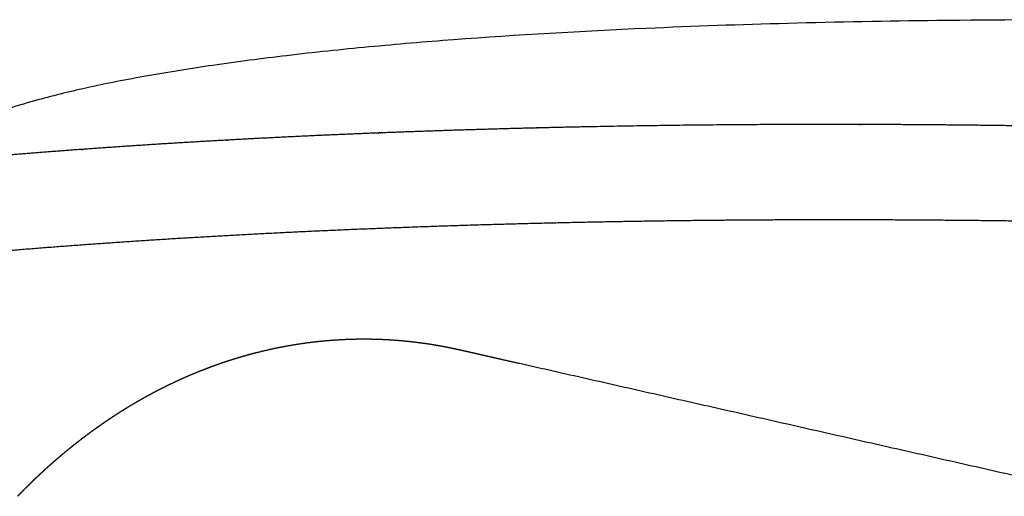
# Model space of a CAD drawing. Header units: millimetres. Extents: x -9883 to -8645, y 1306 to 2770.
# Tile 7 of 17: x -9837 to -9787, y 2443 to 2467. Entities that reach past the tile are written whole.
import ezdxf

# ---------------------------------------------------------------- set-up
doc = ezdxf.new("R2010")
doc.units = ezdxf.units.MM
doc.header["$MEASUREMENT"] = 0
doc.layers.add('Make2D visible lines', color=7, linetype='Continuous')

msp = doc.modelspace()

# ---------------------------------------------------------------- linework, layer by layer
at = {"layer": 'Make2D visible lines'}
msp.add_open_spline([(-9625.791, 2464.057), (-9664.378, 2464.876), (-9711.179, 2465.867), (-9759.059, 2466.871), (-9769.173, 2467.083), (-9772.047, 2467.142), (-9776.098, 2467.214), (-9782.378, 2467.276), (-9790.19, 2467.252), (-9798.132, 2467.104), (-9806.267, 2466.82), (-9813.316, 2466.418), (-9819.36, 2465.91), (-9823.41, 2465.486), (-9827.132, 2465.002), (-9830.511, 2464.464), (-9833.509, 2463.877), (-9835.915, 2463.291), (-9837.767, 2462.741), (-9839.16, 2462.251), (-9840.363, 2461.736), (-9841.167, 2461.308), (-9841.619, 2461.019), (-9842.195, 2460.619), (-9842.632, 2460.227), (-9843.064, 2459.932)], degree=3, knots=[174.259388, 174.259388, 174.259388, 174.259388, 290.045732, 314.694978, 317.930154, 320.394831, 323.320769, 330.08266, 339.236352, 346.757024, 353.912019, 363.656457, 367.93431, 372.108087, 375.870142, 379.193879, 382.370365, 385.035475, 386.618725, 388.165527, 389.464413, 390.542221, 390.894665, 391.072913, 392.645221, 392.645221, 392.645221, 392.645221], dxfattribs=at)
for points, weights, knots in [([(-9777.833, 2461.733), (-9778.529, 2461.752), (-9779.225, 2461.769), (-9779.921, 2461.786), (-9780.616, 2461.803), (-9781.312, 2461.819), (-9782.007, 2461.833), (-9783.397, 2461.862), (-9784.788, 2461.888), (-9786.178, 2461.908), (-9788.952, 2461.95), (-9791.726, 2461.975), (-9794.5, 2461.982), (-9794.533, 2461.982), (-9794.567, 2461.982), (-9794.6, 2461.982), (-9797.37, 2461.989), (-9802.85, 2461.966), (-9808.257, 2461.872), (-9810.911, 2461.807), (-9810.96, 2461.806), (-9811.009, 2461.805), (-9811.059, 2461.803), (-9813.665, 2461.739), (-9816.27, 2461.656), (-9818.875, 2461.554), (-9818.924, 2461.552), (-9818.972, 2461.55), (-9819.021, 2461.549), (-9821.536, 2461.45), (-9824.051, 2461.331), (-9826.565, 2461.192), (-9826.607, 2461.19), (-9826.65, 2461.187), (-9826.692, 2461.185), (-9829.087, 2461.052), (-9831.48, 2460.899), (-9833.872, 2460.725), (-9833.904, 2460.723), (-9833.936, 2460.72), (-9833.969, 2460.718), (-9836.208, 2460.555), (-9838.446, 2460.369), (-9840.681, 2460.162), (-9840.701, 2460.161), (-9840.721, 2460.159), (-9840.741, 2460.157), (-9842.791, 2459.967), (-9844.838, 2459.754), (-9846.883, 2459.518), (-9846.891, 2459.517), (-9846.899, 2459.516), (-9846.907, 2459.515), (-9848.738, 2459.304), (-9850.567, 2459.068), (-9852.392, 2458.809), (-9853.984, 2458.582), (-9855.573, 2458.331), (-9857.158, 2458.053), (-9857.371, 2458.016), (-9857.583, 2457.978), (-9857.796, 2457.939)], [1, 0.99999928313, 0.99999928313, 1, 0.999999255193, 0.999999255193, 1, 0.999996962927, 0.999996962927, 1, 0.99998701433, 0.99998701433, 1, 0.999999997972, 0.999999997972, 1, 1, 1, 1, 1, 0.999999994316, 0.999999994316, 1, 0.999982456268, 0.999982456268, 1, 0.999999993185, 0.999999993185, 1, 0.999979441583, 0.999979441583, 1, 0.999999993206, 0.999999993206, 1, 0.999975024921, 0.999975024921, 1, 0.999999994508, 0.999999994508, 1, 0.999968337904, 0.999968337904, 1, 0.99999999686, 0.99999999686, 1, 0.999957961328, 0.999957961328, 1, 0.999999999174, 0.999999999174, 1, 0.999941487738, 0.999941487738, 1, 0.999914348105, 0.999914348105, 1, 0.99999763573, 0.99999763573, 1], [0, 0, 0, 0, 2.08778, 2.08778, 2.08778, 4.174744, 4.174744, 4.174744, 8.346197, 8.346197, 8.346197, 16.668285, 16.668285, 16.668285, 16.769081, 16.769081, 16.769081, 25.091735, 33.284851, 33.284851, 33.284851, 33.432592, 33.432592, 33.432592, 41.253351, 41.253351, 41.253351, 41.399259, 41.399259, 41.399259, 48.951427, 48.951427, 48.951427, 49.079148, 49.079148, 49.079148, 56.273543, 56.273543, 56.273543, 56.370597, 56.370597, 56.370597, 63.106368, 63.106368, 63.106368, 63.166139, 63.166139, 63.166139, 69.34172, 69.34172, 69.34172, 69.365684, 69.365684, 69.365684, 74.895904, 74.895904, 74.895904, 79.721824, 79.721824, 79.721824, 80.369773, 80.369773, 80.369773, 80.369773]), ([(-9777.946, 2456.93), (-9783.539, 2457.079), (-9789.133, 2457.16), (-9794.728, 2457.171), (-9797.384, 2457.176), (-9802.921, 2457.152), (-9808.385, 2457.054), (-9811.202, 2456.983), (-9813.86, 2456.916), (-9816.517, 2456.83), (-9819.174, 2456.723), (-9821.735, 2456.621), (-9824.295, 2456.498), (-9826.854, 2456.354), (-9829.284, 2456.218), (-9831.712, 2456.061), (-9834.14, 2455.882), (-9836.402, 2455.716), (-9838.663, 2455.527), (-9840.922, 2455.316), (-9842.984, 2455.124), (-9845.043, 2454.908), (-9847.1, 2454.67), (-9848.934, 2454.457), (-9850.765, 2454.22), (-9852.593, 2453.96), (-9854.185, 2453.733), (-9855.773, 2453.481), (-9857.357, 2453.204), (-9858.704, 2452.968), (-9860.046, 2452.706), (-9861.382, 2452.418), (-9862.147, 2452.252), (-9863.592, 2451.916), (-9864.852, 2451.578), (-9865.442, 2451.407), (-9866.075, 2451.226), (-9866.703, 2451.028), (-9867.325, 2450.813), (-9868.062, 2450.557), (-9869.41, 2450.023), (-9870.38, 2449.496), (-9870.797, 2449.222)], [1, 0.999949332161, 0.999949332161, 1, 1, 1, 1, 1, 0.999981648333, 0.999981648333, 1, 0.999978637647, 0.999978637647, 1, 0.999974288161, 0.999974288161, 1, 0.999967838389, 0.999967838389, 1, 0.99995797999, 0.99995797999, 1, 0.999942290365, 0.999942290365, 1, 0.999916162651, 0.999916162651, 1, 0.999870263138, 0.999870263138, 1, 1, 1, 1, 1, 0.999766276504, 0.999766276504, 1, 1, 1, 1, 1], [0, 0, 0, 0, 16.784326, 16.784326, 16.784326, 24.798901, 33.546619, 33.546619, 33.546619, 41.52219, 41.52219, 41.52219, 49.211393, 49.211393, 49.211393, 56.512601, 56.512601, 56.512601, 63.318765, 63.318765, 63.318765, 69.530103, 69.530103, 69.530103, 75.069422, 75.069422, 75.069422, 79.893207, 79.893207, 79.893207, 83.994752, 83.994752, 83.994752, 89.226545, 94.542091, 94.542091, 94.542091, 96.517167, 96.517167, 96.517167, 104.514081, 113.306267, 113.306267, 113.306267, 113.306267])]:
    msp.add_rational_spline(points, weights, degree=3, knots=knots, dxfattribs=at)
for points, weights in [([(-9823.646, 2450.779), (-9823.872, 2450.736), (-9824.098, 2450.69)], [1, 0.999946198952, 1]), ([(-9822.462, 2450.966), (-9823.057, 2450.888), (-9823.646, 2450.779)], [1, 0.999628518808, 1]), ([(-9822.419, 2450.972), (-9822.44, 2450.969), (-9822.462, 2450.966)], [1, 0.999999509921, 1]), ([(-9822.256, 2450.992), (-9822.337, 2450.982), (-9822.419, 2450.972)], [1, 0.999992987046, 1]), ([(-9822.213, 2450.997), (-9822.235, 2450.994), (-9822.256, 2450.992)], [1, 0.999999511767, 1]), ([(-9822.05, 2451.016), (-9822.132, 2451.007), (-9822.213, 2450.997)], [1, 0.999992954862, 1]), ([(-9822.006, 2451.021), (-9822.028, 2451.018), (-9822.05, 2451.016)], [1, 0.999999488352, 1]), ([(-9821.844, 2451.038), (-9821.925, 2451.029), (-9822.006, 2451.021)], [1, 0.999993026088, 1]), ([(-9821.8, 2451.042), (-9821.822, 2451.04), (-9821.844, 2451.038)], [1, 0.999999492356, 1]), ([(-9821.638, 2451.058), (-9821.719, 2451.05), (-9821.8, 2451.042)], [1, 0.999992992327, 1]), ([(-9821.595, 2451.062), (-9821.616, 2451.06), (-9821.638, 2451.058)], [1, 0.999999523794, 1]), ([(-9820.769, 2451.12), (-9821.183, 2451.099), (-9821.595, 2451.062)], [1, 0.999818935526, 1]), ([(-9820.665, 2451.125), (-9820.717, 2451.123), (-9820.769, 2451.12)], [1, 0.999997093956, 1]), ([(-9820.605, 2451.128), (-9820.635, 2451.127), (-9820.665, 2451.125)], [1, 0.999999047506, 1]), ([(-9819.527, 2451.149), (-9820.066, 2451.152), (-9820.605, 2451.128)], [1, 0.999690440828, 1]), ([(-9818.952, 2451.138), (-9819.239, 2451.147), (-9819.527, 2451.149)], [1, 0.999911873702, 1]), ([(-9818.907, 2451.136), (-9818.93, 2451.137), (-9818.952, 2451.138)], [1, 0.999999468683, 1]), ([(-9818.745, 2451.13), (-9818.826, 2451.134), (-9818.907, 2451.136)], [1, 0.999992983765, 1]), ([(-9818.699, 2451.128), (-9818.722, 2451.129), (-9818.745, 2451.13)], [1, 0.999999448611, 1]), ([(-9818.538, 2451.121), (-9818.619, 2451.125), (-9818.699, 2451.128)], [1, 0.999993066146, 1]), ([(-9818.493, 2451.118), (-9818.515, 2451.119), (-9818.538, 2451.121)], [1, 0.999999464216, 1]), ([(-9818.331, 2451.109), (-9818.412, 2451.114), (-9818.493, 2451.118)], [1, 0.999993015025, 1]), ([(-9818.287, 2451.106), (-9818.309, 2451.108), (-9818.331, 2451.109)], [1, 0.999999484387, 1]), ([(-9818.124, 2451.095), (-9818.205, 2451.101), (-9818.287, 2451.106)], [1, 0.999992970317, 1]), ([(-9818.08, 2451.092), (-9818.102, 2451.094), (-9818.124, 2451.095)], [1, 0.999999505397, 1]), ([(-9817.916, 2451.08), (-9817.998, 2451.086), (-9818.08, 2451.092)], [1, 0.999992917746, 1]), ([(-9817.874, 2451.076), (-9817.895, 2451.078), (-9817.916, 2451.08)], [1, 0.999999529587, 1]), ([(-9817.71, 2451.062), (-9817.792, 2451.07), (-9817.874, 2451.076)], [1, 0.999992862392, 1]), ([(-9817.669, 2451.059), (-9817.69, 2451.06), (-9817.71, 2451.062)], [1, 0.99999957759, 1]), ([(-9817.464, 2451.039), (-9817.567, 2451.049), (-9817.669, 2451.059)], [1, 0.999988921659, 1]), ([(-9817.258, 2451.017), (-9817.36, 2451.028), (-9817.463, 2451.039)], [1, 0.999988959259, 1]), ([(-9817.053, 2450.993), (-9817.155, 2451.006), (-9817.257, 2451.017)], [1, 0.999988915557, 1]), ([(-9816.435, 2450.91), (-9816.743, 2450.956), (-9817.051, 2450.993)], [1, 0.999895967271, 1]), ([(-9816.229, 2450.878), (-9816.331, 2450.895), (-9816.434, 2450.91)], [1, 0.999988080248, 1]), ([(-9816.023, 2450.844), (-9816.125, 2450.862), (-9816.228, 2450.878)], [1, 0.999987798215, 1]), ([(-9815.816, 2450.808), (-9815.919, 2450.827), (-9816.022, 2450.844)], [1, 0.999987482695, 1]), ([(-9815.61, 2450.77), (-9815.712, 2450.79), (-9815.815, 2450.808)], [1, 0.999987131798, 1]), ([(-9815.354, 2450.72), (-9815.481, 2450.745), (-9815.609, 2450.77)], [1, 0.999979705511, 1]), ([(-9815.339, 2450.716), (-9815.347, 2450.718), (-9815.354, 2450.72)], [1, 0.999999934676, 1]), ([(-9815.303, 2450.709), (-9815.321, 2450.713), (-9815.339, 2450.716)], [1, 0.999999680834, 1]), ([(-9815.275, 2450.703), (-9815.289, 2450.706), (-9815.303, 2450.709)], [1, 0.99999981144, 1]), ([(-9815.226, 2450.693), (-9815.25, 2450.698), (-9815.275, 2450.703)], [1, 0.999999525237, 1]), ([(-9825.912, 2450.233), (-9825.99, 2450.21), (-9826.068, 2450.186)], [1, 0.999993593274, 1]), ([(-9825.869, 2450.245), (-9825.89, 2450.239), (-9825.912, 2450.233)], [1, 0.999999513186, 1]), ([(-9825.712, 2450.291), (-9825.79, 2450.268), (-9825.869, 2450.245)], [1, 0.999993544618, 1]), ([(-9825.669, 2450.303), (-9825.69, 2450.297), (-9825.712, 2450.291)], [1, 0.999999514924, 1]), ([(-9825.511, 2450.347), (-9825.59, 2450.326), (-9825.669, 2450.303)], [1, 0.999993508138, 1]), ([(-9825.468, 2450.359), (-9825.49, 2450.353), (-9825.511, 2450.347)], [1, 0.999999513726, 1]), ([(-9825.311, 2450.402), (-9825.39, 2450.381), (-9825.468, 2450.359)], [1, 0.999993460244, 1]), ([(-9825.268, 2450.413), (-9825.289, 2450.408), (-9825.311, 2450.402)], [1, 0.999999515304, 1]), ([(-9825.109, 2450.455), (-9825.188, 2450.434), (-9825.268, 2450.413)], [1, 0.999993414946, 1]), ([(-9825.066, 2450.466), (-9825.088, 2450.46), (-9825.109, 2450.455)], [1, 0.999999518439, 1]), ([(-9824.098, 2450.69), (-9824.584, 2450.588), (-9825.066, 2450.466)], [1, 0.999752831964, 1]), ([(-9815.176, 2450.682), (-9815.201, 2450.688), (-9815.226, 2450.693)], [1, 0.999999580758, 1]), ([(-9815.129, 2450.672), (-9815.153, 2450.678), (-9815.176, 2450.682)], [1, 0.999999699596, 1]), ([(-9815.104, 2450.667), (-9815.116, 2450.67), (-9815.128, 2450.672)], [1, 0.99999993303, 1]), ([(-9815.057, 2450.657), (-9815.08, 2450.662), (-9815.104, 2450.667)], [1, 0.999999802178, 1]), ([(-9815.007, 2450.646), (-9815.032, 2450.652), (-9815.057, 2450.657)], [1, 0.999999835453, 1]), ([(-9814.988, 2450.642), (-9814.998, 2450.644), (-9815.007, 2450.646)], [1, 0.999999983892, 1]), ([(-9814.944, 2450.633), (-9814.966, 2450.637), (-9814.988, 2450.642)], [1, 0.999999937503, 1]), ([(-9814.728, 2450.585), (-9814.836, 2450.609), (-9814.944, 2450.633)], [1, 0.99999873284, 1]), ([(-9814.579, 2450.552), (-9814.653, 2450.569), (-9814.728, 2450.585)], [1, 0.999999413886, 1]), ([(-9814.467, 2450.527), (-9814.523, 2450.54), (-9814.579, 2450.552)], [1, 0.999999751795, 1]), ([(-9814.399, 2450.512), (-9814.433, 2450.519), (-9814.467, 2450.527)], [1, 0.999999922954, 1]), ([(-9814.29, 2450.487), (-9814.345, 2450.499), (-9814.399, 2450.512)], [1, 0.999999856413, 1]), ([(-9814.223, 2450.472), (-9814.257, 2450.479), (-9814.29, 2450.487)], [1, 0.999999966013, 1]), ([(-9814.207, 2450.468), (-9814.215, 2450.47), (-9814.223, 2450.472)], [1, 0.999999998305, 1]), ([(-9814.137, 2450.452), (-9814.172, 2450.46), (-9814.207, 2450.468)], [1, 0.999999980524, 1]), ([(-9814.117, 2450.448), (-9814.127, 2450.45), (-9814.137, 2450.452)], [1, 0.999999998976, 1]), ([(-9814.052, 2450.433), (-9814.085, 2450.44), (-9814.117, 2450.448)], [1, 0.999999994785, 1]), ([(-9814.032, 2450.428), (-9814.042, 2450.431), (-9814.052, 2450.433)], [1, 0.999999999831, 1]), ([(-9813.968, 2450.414), (-9814, 2450.421), (-9814.032, 2450.428)], [1, 0.999999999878, 1]), ([(-9813.948, 2450.409), (-9813.958, 2450.411), (-9813.968, 2450.414)], [1, 0.999999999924, 1]), ([(-9813.476, 2450.302), (-9813.712, 2450.355), (-9813.948, 2450.409)], [1, 0.99999969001, 1]), ([(-9813.456, 2450.297), (-9813.466, 2450.299), (-9813.476, 2450.302)], [1, 0.999999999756, 1]), ([(-9813.145, 2450.227), (-9813.3, 2450.262), (-9813.456, 2450.297)], [1, 0.9999999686, 1]), ([(-9813.125, 2450.222), (-9813.135, 2450.224), (-9813.145, 2450.227)], [1, 0.999999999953, 1]), ([(-9812.812, 2450.151), (-9812.968, 2450.187), (-9813.125, 2450.222)], [1, 0.999999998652, 1]), ([(-9827.45, 2449.717), (-9827.472, 2449.709), (-9827.494, 2449.7)], [1, 0.999999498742, 1]), ([(-9827.298, 2449.773), (-9827.374, 2449.745), (-9827.45, 2449.717)], [1, 0.999993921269, 1]), ([(-9827.254, 2449.789), (-9827.276, 2449.781), (-9827.298, 2449.773)], [1, 0.999999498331, 1]), ([(-9827.102, 2449.844), (-9827.178, 2449.817), (-9827.254, 2449.789)], [1, 0.999993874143, 1]), ([(-9827.058, 2449.86), (-9827.08, 2449.852), (-9827.102, 2449.844)], [1, 0.999999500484, 1]), ([(-9826.905, 2449.914), (-9826.981, 2449.887), (-9827.058, 2449.86)], [1, 0.999993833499, 1]), ([(-9826.861, 2449.929), (-9826.883, 2449.921), (-9826.905, 2449.914)], [1, 0.99999950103, 1]), ([(-9826.707, 2449.981), (-9826.784, 2449.955), (-9826.861, 2449.929)], [1, 0.99999377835, 1]), ([(-9826.663, 2449.996), (-9826.685, 2449.988), (-9826.707, 2449.981)], [1, 0.999999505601, 1]), ([(-9826.509, 2450.047), (-9826.586, 2450.022), (-9826.663, 2449.996)], [1, 0.999993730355, 1]), ([(-9826.465, 2450.061), (-9826.487, 2450.054), (-9826.509, 2450.047)], [1, 0.999999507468, 1]), ([(-9826.31, 2450.111), (-9826.388, 2450.086), (-9826.465, 2450.061)], [1, 0.999993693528, 1]), ([(-9826.267, 2450.124), (-9826.289, 2450.117), (-9826.31, 2450.111)], [1, 0.999999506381, 1]), ([(-9826.111, 2450.173), (-9826.189, 2450.149), (-9826.267, 2450.124)], [1, 0.999993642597, 1]), ([(-9826.068, 2450.186), (-9826.09, 2450.179), (-9826.111, 2450.173)], [1, 0.999999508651, 1]), ([(-9811.783, 2449.919), (-9812.297, 2450.035), (-9812.812, 2450.151)], [1, 0.999999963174, 1]), ([(-9784.749, 2443.797), (-9798.266, 2446.858), (-9811.783, 2449.919)], [1, 0.999999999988, 1]), ([(-9828.658, 2449.226), (-9828.732, 2449.193), (-9828.805, 2449.16)], [1, 0.999994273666, 1]), ([(-9828.614, 2449.245), (-9828.636, 2449.235), (-9828.658, 2449.226)], [1, 0.999999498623, 1]), ([(-9828.465, 2449.309), (-9828.54, 2449.277), (-9828.614, 2449.245)], [1, 0.999994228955, 1]), ([(-9828.421, 2449.328), (-9828.443, 2449.319), (-9828.465, 2449.309)], [1, 0.999999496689, 1]), ([(-9828.272, 2449.391), (-9828.347, 2449.36), (-9828.421, 2449.328)], [1, 0.999994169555, 1]), ([(-9828.228, 2449.409), (-9828.25, 2449.4), (-9828.272, 2449.391)], [1, 0.999999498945, 1]), ([(-9828.078, 2449.471), (-9828.153, 2449.44), (-9828.228, 2449.409)], [1, 0.999994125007, 1]), ([(-9828.035, 2449.489), (-9828.057, 2449.48), (-9828.078, 2449.471)], [1, 0.999999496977, 1]), ([(-9827.884, 2449.549), (-9827.96, 2449.519), (-9828.035, 2449.489)], [1, 0.999994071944, 1]), ([(-9827.84, 2449.567), (-9827.862, 2449.558), (-9827.884, 2449.549)], [1, 0.999999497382, 1]), ([(-9827.689, 2449.626), (-9827.765, 2449.596), (-9827.84, 2449.567)], [1, 0.99999402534, 1]), ([(-9827.646, 2449.643), (-9827.668, 2449.634), (-9827.689, 2449.626)], [1, 0.999999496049, 1]), ([(-9827.494, 2449.7), (-9827.57, 2449.672), (-9827.646, 2449.643)], [1, 0.999993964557, 1]), ([(-9829.755, 2448.71), (-9829.777, 2448.7), (-9829.798, 2448.689)], [1, 0.999999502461, 1]), ([(-9829.61, 2448.782), (-9829.682, 2448.747), (-9829.755, 2448.71)], [1, 0.999994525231, 1]), ([(-9829.566, 2448.804), (-9829.588, 2448.793), (-9829.61, 2448.782)], [1, 0.999999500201, 1]), ([(-9829.421, 2448.874), (-9829.494, 2448.839), (-9829.566, 2448.804)], [1, 0.999994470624, 1]), ([(-9829.377, 2448.895), (-9829.399, 2448.885), (-9829.421, 2448.874)], [1, 0.99999950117, 1]), ([(-9829.231, 2448.965), (-9829.304, 2448.93), (-9829.377, 2448.895)], [1, 0.999994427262, 1]), ([(-9829.187, 2448.985), (-9829.209, 2448.975), (-9829.231, 2448.965)], [1, 0.999999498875, 1]), ([(-9829.04, 2449.054), (-9829.114, 2449.02), (-9829.187, 2448.985)], [1, 0.999994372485, 1]), ([(-9828.997, 2449.074), (-9829.019, 2449.064), (-9829.04, 2449.054)], [1, 0.999999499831, 1]), ([(-9828.849, 2449.14), (-9828.923, 2449.107), (-9828.997, 2449.074)], [1, 0.999994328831, 1]), ([(-9828.805, 2449.16), (-9828.827, 2449.15), (-9828.849, 2449.14)], [1, 0.999999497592, 1]), ([(-9830.687, 2448.219), (-9830.709, 2448.207), (-9830.731, 2448.194)], [1, 0.999999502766, 1]), ([(-9830.546, 2448.297), (-9830.616, 2448.258), (-9830.687, 2448.219)], [1, 0.999994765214, 1]), ([(-9830.502, 2448.32), (-9830.524, 2448.308), (-9830.546, 2448.297)], [1, 0.999999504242, 1]), ([(-9830.36, 2448.397), (-9830.431, 2448.359), (-9830.502, 2448.32)], [1, 0.999994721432, 1]), ([(-9830.316, 2448.42), (-9830.338, 2448.409), (-9830.36, 2448.397)], [1, 0.999999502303, 1]), ([(-9830.173, 2448.496), (-9830.245, 2448.458), (-9830.316, 2448.42)], [1, 0.999994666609, 1]), ([(-9830.13, 2448.519), (-9830.152, 2448.507), (-9830.173, 2448.496)], [1, 0.999999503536, 1]), ([(-9829.986, 2448.593), (-9830.058, 2448.556), (-9830.13, 2448.519)], [1, 0.999994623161, 1]), ([(-9829.943, 2448.615), (-9829.964, 2448.604), (-9829.986, 2448.593)], [1, 0.999999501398, 1]), ([(-9829.798, 2448.689), (-9829.871, 2448.652), (-9829.943, 2448.615)], [1, 0.999994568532, 1]), ([(-9831.464, 2447.769), (-9831.533, 2447.728), (-9831.602, 2447.686)], [1, 0.999995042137, 1]), ([(-9831.42, 2447.796), (-9831.442, 2447.782), (-9831.464, 2447.769)], [1, 0.999999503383, 1]), ([(-9831.282, 2447.878), (-9831.351, 2447.837), (-9831.42, 2447.796)], [1, 0.999994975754, 1]), ([(-9831.238, 2447.904), (-9831.26, 2447.891), (-9831.282, 2447.878)], [1, 0.999999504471, 1]), ([(-9831.099, 2447.985), (-9831.168, 2447.945), (-9831.238, 2447.904)], [1, 0.999994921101, 1]), ([(-9831.055, 2448.01), (-9831.077, 2447.998), (-9831.099, 2447.985)], [1, 0.999999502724, 1]), ([(-9830.915, 2448.091), (-9830.985, 2448.051), (-9831.055, 2448.01)], [1, 0.999994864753, 1]), ([(-9830.871, 2448.115), (-9830.893, 2448.103), (-9830.915, 2448.091)], [1, 0.999999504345, 1]), ([(-9830.731, 2448.194), (-9830.801, 2448.155), (-9830.871, 2448.115)], [1, 0.99999482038, 1]), ([(-9832.319, 2447.231), (-9832.341, 2447.216), (-9832.363, 2447.202)], [1, 0.999999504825, 1]), ([(-9832.185, 2447.319), (-9832.252, 2447.275), (-9832.319, 2447.231)], [1, 0.999995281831, 1]), ([(-9832.141, 2447.347), (-9832.163, 2447.333), (-9832.185, 2447.319)], [1, 0.99999950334, 1]), ([(-9832.006, 2447.434), (-9832.073, 2447.39), (-9832.141, 2447.347)], [1, 0.999995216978, 1]), ([(-9831.962, 2447.461), (-9831.984, 2447.448), (-9832.006, 2447.434)], [1, 0.999999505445, 1]), ([(-9831.826, 2447.547), (-9831.894, 2447.504), (-9831.962, 2447.461)], [1, 0.999995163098, 1]), ([(-9831.781, 2447.575), (-9831.803, 2447.561), (-9831.826, 2447.547)], [1, 0.999999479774, 1]), ([(-9831.645, 2447.659), (-9831.713, 2447.617), (-9831.781, 2447.575)], [1, 0.999995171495, 1]), ([(-9831.602, 2447.686), (-9831.623, 2447.672), (-9831.645, 2447.659)], [1, 0.999999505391, 1]), ([(-9833.024, 2446.751), (-9833.046, 2446.736), (-9833.068, 2446.72)], [1, 0.999999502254, 1]), ([(-9832.893, 2446.843), (-9832.959, 2446.797), (-9833.024, 2446.751)], [1, 0.999995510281, 1]), ([(-9832.849, 2446.873), (-9832.871, 2446.858), (-9832.893, 2446.843)], [1, 0.999999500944, 1]), ([(-9832.717, 2446.964), (-9832.783, 2446.919), (-9832.849, 2446.873)], [1, 0.999995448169, 1]), ([(-9832.673, 2446.994), (-9832.695, 2446.979), (-9832.717, 2446.964)], [1, 0.999999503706, 1]), ([(-9832.54, 2447.084), (-9832.607, 2447.039), (-9832.673, 2446.994)], [1, 0.999995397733, 1]), ([(-9832.497, 2447.113), (-9832.519, 2447.099), (-9832.54, 2447.084)], [1, 0.999999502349, 1]), ([(-9832.363, 2447.202), (-9832.43, 2447.158), (-9832.497, 2447.113)], [1, 0.999995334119, 1]), ([(-9833.716, 2446.247), (-9833.738, 2446.231), (-9833.76, 2446.214)], [1, 0.99999949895, 1]), ([(-9833.588, 2446.343), (-9833.652, 2446.295), (-9833.716, 2446.247)], [1, 0.999995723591, 1]), ([(-9833.545, 2446.375), (-9833.566, 2446.359), (-9833.588, 2446.343)], [1, 0.999999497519, 1]), ([(-9833.416, 2446.47), (-9833.48, 2446.423), (-9833.545, 2446.375)], [1, 0.999995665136, 1]), ([(-9833.372, 2446.502), (-9833.394, 2446.486), (-9833.416, 2446.47)], [1, 0.999999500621, 1]), ([(-9833.242, 2446.596), (-9833.307, 2446.549), (-9833.372, 2446.502)], [1, 0.999995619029, 1]), ([(-9833.199, 2446.627), (-9833.22, 2446.612), (-9833.242, 2446.596)], [1, 0.999999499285, 1]), ([(-9833.068, 2446.72), (-9833.133, 2446.674), (-9833.199, 2446.627)], [1, 0.999995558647, 1]), ([(-9834.271, 2445.819), (-9834.333, 2445.77), (-9834.395, 2445.72)], [1, 0.9999959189, 1]), ([(-9834.227, 2445.854), (-9834.249, 2445.837), (-9834.271, 2445.819)], [1, 0.999999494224, 1]), ([(-9834.101, 2445.952), (-9834.164, 2445.903), (-9834.227, 2445.854)], [1, 0.999995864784, 1]), ([(-9834.057, 2445.986), (-9834.079, 2445.969), (-9834.101, 2445.952)], [1, 0.999999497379, 1]), ([(-9833.931, 2446.084), (-9833.994, 2446.035), (-9834.057, 2445.986)], [1, 0.999995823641, 1]), ([(-9833.887, 2446.118), (-9833.909, 2446.101), (-9833.931, 2446.084)], [1, 0.999999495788, 1]), ([(-9833.76, 2446.214), (-9833.824, 2446.166), (-9833.887, 2446.118)], [1, 0.999995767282, 1]), ([(-9834.939, 2445.272), (-9835, 2445.221), (-9835.06, 2445.169)], [1, 0.999996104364, 1]), ([(-9834.895, 2445.309), (-9834.917, 2445.291), (-9834.939, 2445.272)], [1, 0.999999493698, 1]), ([(-9834.773, 2445.411), (-9834.834, 2445.36), (-9834.895, 2445.309)], [1, 0.999996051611, 1]), ([(-9834.729, 2445.447), (-9834.751, 2445.429), (-9834.773, 2445.411)], [1, 0.999999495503, 1]), ([(-9834.607, 2445.548), (-9834.668, 2445.498), (-9834.729, 2445.447)], [1, 0.99999601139, 1]), ([(-9834.563, 2445.584), (-9834.585, 2445.566), (-9834.607, 2445.548)], [1, 0.999999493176, 1]), ([(-9834.439, 2445.685), (-9834.501, 2445.635), (-9834.563, 2445.584)], [1, 0.999995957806, 1]), ([(-9834.395, 2445.72), (-9834.417, 2445.702), (-9834.439, 2445.685)], [1, 0.99999949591, 1]), ([(-9835.55, 2444.741), (-9835.572, 2444.722), (-9835.594, 2444.702)], [1, 0.999999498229, 1]), ([(-9835.431, 2444.847), (-9835.491, 2444.794), (-9835.55, 2444.741)], [1, 0.999996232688, 1]), ([(-9835.388, 2444.885), (-9835.41, 2444.866), (-9835.431, 2444.847)], [1, 0.999999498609, 1]), ([(-9835.268, 2444.99), (-9835.328, 2444.938), (-9835.388, 2444.885)], [1, 0.999996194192, 1]), ([(-9835.224, 2445.028), (-9835.246, 2445.009), (-9835.268, 2444.99)], [1, 0.999999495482, 1]), ([(-9835.104, 2445.132), (-9835.164, 2445.08), (-9835.224, 2445.028)], [1, 0.999996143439, 1]), ([(-9835.06, 2445.169), (-9835.082, 2445.15), (-9835.104, 2445.132)], [1, 0.999999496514, 1]), ([(-9836.075, 2444.261), (-9836.133, 2444.206), (-9836.191, 2444.151)], [1, 0.999996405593, 1]), ([(-9836.032, 2444.301), (-9836.054, 2444.281), (-9836.075, 2444.261)], [1, 0.999999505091, 1]), ([(-9835.915, 2444.409), (-9835.974, 2444.355), (-9836.032, 2444.301)], [1, 0.999996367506, 1]), ([(-9835.872, 2444.449), (-9835.894, 2444.429), (-9835.915, 2444.409)], [1, 0.999999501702, 1]), ([(-9835.755, 2444.556), (-9835.814, 2444.503), (-9835.872, 2444.449)], [1, 0.999996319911, 1]), ([(-9835.712, 2444.596), (-9835.733, 2444.576), (-9835.755, 2444.556)], [1, 0.999999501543, 1]), ([(-9835.594, 2444.702), (-9835.653, 2444.649), (-9835.712, 2444.596)], [1, 0.999996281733, 1]), ([(-9836.548, 2443.807), (-9836.605, 2443.751), (-9836.662, 2443.695)], [1, 0.999996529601, 1]), ([(-9836.506, 2443.848), (-9836.527, 2443.827), (-9836.548, 2443.807)], [1, 0.9999995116, 1]), ([(-9836.391, 2443.959), (-9836.449, 2443.904), (-9836.506, 2443.848)], [1, 0.999996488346, 1]), ([(-9836.349, 2444), (-9836.37, 2443.98), (-9836.391, 2443.959)], [1, 0.999999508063, 1]), ([(-9836.234, 2444.111), (-9836.291, 2444.056), (-9836.349, 2444)], [1, 0.99999645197, 1]), ([(-9836.191, 2444.151), (-9836.212, 2444.131), (-9836.234, 2444.111)], [1, 0.999999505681, 1]), ([(-9837.013, 2443.341), (-9837.069, 2443.284), (-9837.124, 2443.227)], [1, 0.999996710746, 1]), ([(-9836.971, 2443.384), (-9836.992, 2443.362), (-9837.013, 2443.341)], [1, 0.999999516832, 1]), ([(-9836.859, 2443.497), (-9836.915, 2443.441), (-9836.971, 2443.384)], [1, 0.999996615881, 1]), ([(-9836.816, 2443.541), (-9836.838, 2443.519), (-9836.859, 2443.497)], [1, 0.999999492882, 1]), ([(-9836.704, 2443.653), (-9836.76, 2443.597), (-9836.816, 2443.541)], [1, 0.999996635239, 1]), ([(-9836.662, 2443.695), (-9836.683, 2443.674), (-9836.704, 2443.653)], [1, 0.99999951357, 1])]:
    msp.add_rational_spline(points, weights, degree=2, dxfattribs=at)
for points in [[(-9817.463, 2451.039), (-9817.463, 2451.039), (-9817.464, 2451.039)], [(-9817.257, 2451.017), (-9817.258, 2451.017), (-9817.258, 2451.017)], [(-9817.051, 2450.993), (-9817.052, 2450.993), (-9817.053, 2450.993)], [(-9816.434, 2450.91), (-9816.434, 2450.91), (-9816.435, 2450.91)], [(-9816.228, 2450.878), (-9816.228, 2450.878), (-9816.229, 2450.878)], [(-9816.022, 2450.844), (-9816.022, 2450.844), (-9816.023, 2450.844)], [(-9815.815, 2450.808), (-9815.816, 2450.808), (-9815.816, 2450.808)], [(-9815.609, 2450.77), (-9815.609, 2450.77), (-9815.61, 2450.77)], [(-9815.128, 2450.672), (-9815.129, 2450.672), (-9815.129, 2450.672)]]:
    msp.add_open_spline(points, degree=2, dxfattribs=at)

doc.saveas('drawing.dxf')
